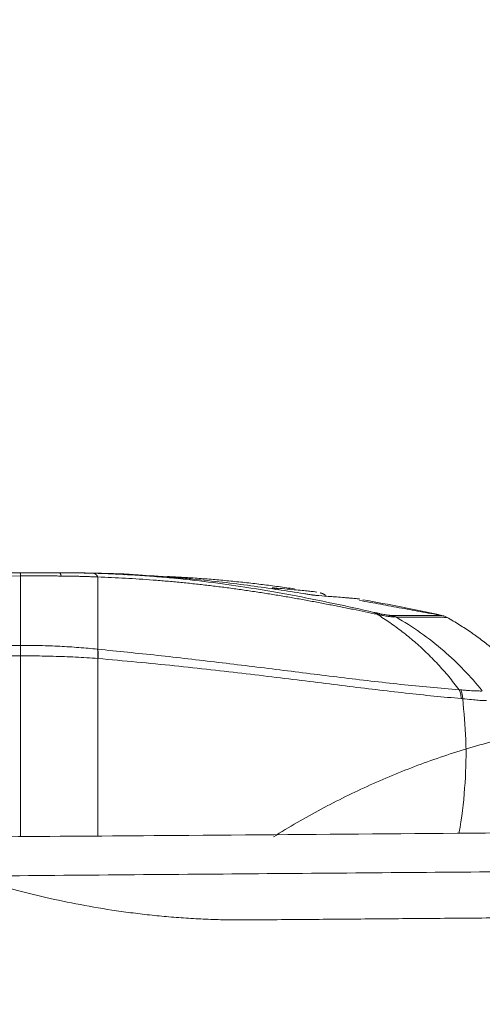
# Model space of a CAD drawing. Header units: millimetres. Extents: x 0 to 594, y 0 to 420.
# Tile 85 of 256: x 274 to 280, y 165 to 178. Entities that reach past the tile are written whole.
import ezdxf

# ---------------------------------------------------------------- set-up
doc = ezdxf.new("R2010")
doc.units = ezdxf.units.MM
doc.layers.add('1', color=7, linetype='Continuous', true_color=0xffffff)
doc.styles.add('Arial Unicode MS', font='txt')
doc.dimstyles.get("Standard").update_dxf_attribs({"dimtxt": 0.18, "dimasz": 0.18, "dimexe": 0.18, "dimexo": 0.0625, "dimgap": 0.09, "dimtad": 0, "dimtih": 1, "dimtoh": 1, "dimdec": 4, "dimzin": 0, "dimdsep": 46, "dimtxsty": 'Standard', "dimcen": 0.09, "dimadec": 0, "dimazin": 0, "dimtfac": 1, "dimtdec": 4, "dimtofl": 0, "dimtmove": 0, "dimatfit": 3, "dimfxl": 0, "dimtolj": 1, "dimtzin": 0, "dimarcsym": 0})

# ---------------------------------------------------------------- blocks, each defined once
blk = doc.blocks.new('_U6')
at = {"layer": '1', "color": 18, "lineweight": 13}
for p, q in [((249.492, 222.88), (249.492, 205.581)), ((345.447, 147.949), (345.447, 209.581)), ((249.492, 207.581), (266.947, 207.581)), ((345.447, 207.581), (327.992, 207.581))]:
    blk.add_line(p, q, dxfattribs=at)
at = {"layer": '1', "color": 18}
for points in [[(249.492, 207.581), (252.992, 208.519), (252.992, 206.643)], [(345.447, 207.581), (341.947, 206.643), (341.947, 208.519)]]:
    blk.add_solid(points, dxfattribs=at)
at = {"layer": '1', "color": 18, "linetype": 'Continuous', "lineweight": 13, "char_height": 3.5, "attachment_point": 7, "line_spacing_factor": 1.047437, "style": 'Arial Unicode MS'}
for s, insert in [('\\fArial Unicode MS|b0|i0;\\W1.0000;LCG (DRY WEIGHT)', (281.299, 204.945)), ('\\fArial Unicode MS|b0|i0;\\W1.0000;1.92', (268.632, 204.945))]:
    blk.add_mtext(s, dxfattribs=dict(at, insert=insert))
blk = doc.blocks.new('_U9')
at = {"layer": '1', "color": 18, "lineweight": 13}
for p, q in [((249.492, 164.64), (361.654, 164.64)), ((359.654, 164.64), (359.654, 150.774)), ((359.654, 124.367), (359.654, 138.607)), ((160.769, 124.367), (361.654, 124.367))]:
    blk.add_line(p, q, dxfattribs=at)
at = {"layer": '1', "color": 18}
for points in [[(359.654, 164.64), (360.592, 161.14), (358.717, 161.14)], [(359.654, 124.367), (358.717, 127.867), (360.592, 127.867)]]:
    blk.add_solid(points, dxfattribs=at)
at = {"layer": '1', "color": 18, "linetype": 'Continuous', "lineweight": 13, "char_height": 3.5, "attachment_point": 7, "rotation": 90, "line_spacing_factor": 1.047437, "style": 'Arial Unicode MS'}
for s, insert in [('\\fArial Unicode MS|b0|i0;\\W1.0000;SINGLE POINT LIFT* EYE', (369.695, 140.265)), ('\\fArial Unicode MS|b0|i0;\\W1.0000;0.81', (362.633, 140.265))]:
    blk.add_mtext(s, dxfattribs=dict(at, insert=insert))
blk = doc.blocks.new('_U10')
at = {"layer": '1', "color": 18, "lineweight": 13}
for p, q in [((249.492, 222.88), (380.277, 222.88)), ((378.277, 222.88), (378.277, 151.235)), ((378.277, 124.367), (378.277, 139.069)), ((160.769, 124.367), (380.277, 124.367))]:
    blk.add_line(p, q, dxfattribs=at)
at = {"layer": '1', "color": 18}
for points in [[(378.277, 222.88), (379.215, 219.38), (377.339, 219.38)], [(378.277, 124.367), (377.339, 127.867), (379.215, 127.867)]]:
    blk.add_solid(points, dxfattribs=at)
at = {"layer": '1', "color": 18, "linetype": 'Continuous', "lineweight": 13, "char_height": 3.5, "attachment_point": 7, "rotation": 90, "line_spacing_factor": 1.047437, "style": 'Arial Unicode MS'}
for s, insert in [('\\fArial Unicode MS|b0|i0;\\W1.0000;LIFTING STROPS* EYE', (388.318, 140.726)), ('\\fArial Unicode MS|b0|i0;\\W1.0000;1.97', (381.256, 140.726))]:
    blk.add_mtext(s, dxfattribs=dict(at, insert=insert))

msp = doc.modelspace()

# ---------------------------------------------------------------- linework, layer by layer
at = {"layer": '1', "color": 155, "linetype": 'Continuous', "lineweight": 13}
msp.add_arc((274.342, 61.135), 109.525, 90.04054, 90.26193, dxfattribs=at)
for centre, major_axis, ratio, start_param, end_param in [((274.342, 170.41), (0, -0.25), 0.207938, 2.555011, 3.141593), ((275.117, 170.496), (-0.005, -0.15), 0.808896, 3.141515, 3.500185), ((275.241, 170.492), (-0.15, 0.003), 1, 4.693405, 5.076979), ((275.241, 170.491), (-0.15, 0.002), 1, 4.68292, 5.057647), ((277.073, 170.319), (0.02, 0.149), 0.731324, 5.811194, 6.262162), ((277.098, 170.316), (0.013, 0.149), 0.978135, 5.753584, 6.213852), ((278.345, 169.908), (-0.055, -0.244), 0.744304, 2.778279, 3.047224), ((278.553, 169.871), (-0.007, -0.25), 0.973369, 2.655838, 2.864262), ((279.374, 169.004), (-0.037, -0.247), 0.722201, 1.798081, 2.297445)]:
    msp.add_ellipse(centre, major_axis=major_axis, ratio=ratio, start_param=start_param, end_param=end_param, dxfattribs=at)
for points, knots in [([(259.994, 169.716), (260.86, 169.831), (261.728, 169.935), (263.841, 170.163), (265.088, 170.276), (267.586, 170.459), (268.836, 170.529), (271.338, 170.626), (272.589, 170.653), (273.841, 170.659)], [0, 0, 0, 0, 0.188751, 0.188751, 0.459167, 0.459167, 0.729584, 0.729584, 1, 1, 1, 1]), ([(274.342, 170.66), (274.355, 170.66), (274.383, 170.66), (274.425, 170.66), (274.466, 170.66), (274.507, 170.659), (274.547, 170.659), (274.587, 170.658), (274.627, 170.658), (274.667, 170.657), (274.706, 170.656), (274.746, 170.655), (274.772, 170.654), (274.784, 170.654)], [0, 0, 0, 0, 0.091957, 0.183544, 0.274814, 0.365818, 0.456609, 0.547242, 0.637773, 0.728256, 0.81875, 0.909312, 1, 1, 1, 1]), ([(274.694, 170.657), (274.67, 170.657), (274.645, 170.658), (274.548, 170.659), (274.475, 170.66), (274.402, 170.66)], [0, 0, 0, 0, 0.251077, 0.251077, 1, 1, 1, 1]), ([(274.694, 170.657), (274.694, 170.657), (274.693, 170.657), (274.692, 170.657), (274.691, 170.657), (274.689, 170.657), (274.688, 170.657), (274.687, 170.657), (274.686, 170.657), (274.684, 170.657), (274.681, 170.657), (274.678, 170.657), (274.675, 170.658)], [0, 0, 0, 0, 0.245207, 0.245207, 0.496805, 0.496805, 0.559704, 0.559704, 0.622604, 0.748402, 0.748402, 1, 1, 1, 1]), ([(274.675, 170.657), (274.678, 170.657), (274.683, 170.657), (274.687, 170.657), (274.689, 170.657), (274.69, 170.657), (274.691, 170.657), (274.692, 170.657), (274.692, 170.657), (274.694, 170.657), (274.694, 170.657), (274.694, 170.657)], [0, 0, 0, 0, 0.251176, 0.502352, 0.502352, 0.565146, 0.565146, 0.62794, 0.753528, 0.753528, 1, 1, 1, 1]), ([(274.784, 170.654), (274.869, 170.651), (275.04, 170.646), (275.292, 170.632), (275.545, 170.615), (275.875, 170.587), (276.279, 170.542), (276.795, 170.47), (277.337, 170.376), (277.896, 170.264), (278.237, 170.188), (278.408, 170.149)], [0, 0, 0, 0, 0.061524, 0.123589, 0.186396, 0.250154, 0.374102, 0.499969, 0.66603, 0.831859, 1, 1, 1, 1]), ([(274.795, 170.655), (274.795, 170.655), (274.795, 170.655), (274.797, 170.655), (274.798, 170.655), (274.8, 170.655), (274.8, 170.655), (274.801, 170.655), (274.803, 170.655), (274.804, 170.655), (274.808, 170.655), (274.811, 170.655), (274.814, 170.655)], [0, 0, 0, 0, 0.246037, 0.246037, 0.497358, 0.497358, 0.560188, 0.560188, 0.623018, 0.748679, 0.748679, 1, 1, 1, 1]), ([(277.502, 170.391), (277.394, 170.408), (277.283, 170.426), (277.055, 170.46), (276.938, 170.476), (276.7, 170.508), (276.578, 170.524), (276.329, 170.552), (276.202, 170.566), (276.007, 170.584), (275.941, 170.59), (275.842, 170.599), (275.808, 170.601), (275.758, 170.605), (275.741, 170.607), (275.707, 170.609), (275.691, 170.61), (275.538, 170.622), (275.401, 170.63), (275.158, 170.642), (275.054, 170.647), (274.948, 170.65)], [0, 0, 0, 0, 0.148313, 0.148313, 0.296626, 0.296626, 0.444939, 0.444939, 0.593252, 0.593252, 0.667408, 0.667408, 0.704486, 0.704486, 0.723026, 0.723026, 0.741565, 0.741565, 0.889878, 0.889878, 1, 1, 1, 1]), ([(275.123, 170.646), (275.133, 170.646), (275.142, 170.646), (275.16, 170.645), (275.177, 170.644), (275.191, 170.644), (275.204, 170.643), (275.21, 170.643), (275.217, 170.643), (275.218, 170.643), (275.22, 170.643), (275.222, 170.643), (275.225, 170.643), (275.227, 170.642), (275.233, 170.642), (275.24, 170.642), (275.244, 170.642), (275.247, 170.642), (275.248, 170.642), (275.248, 170.642)], [0, 0, 0, 0, 0.125, 0.125, 0.25, 0.375, 0.375, 0.5, 0.5, 0.53125, 0.53125, 0.5625, 0.5625, 0.625, 0.625, 0.75, 0.875, 0.875, 1, 1, 1, 1]), ([(275.248, 170.641), (275.248, 170.641), (275.248, 170.641), (275.248, 170.641), (275.247, 170.641), (275.247, 170.641), (275.245, 170.641), (275.241, 170.641), (275.234, 170.641), (275.226, 170.642), (275.221, 170.642), (275.215, 170.642), (275.213, 170.642), (275.21, 170.642), (275.209, 170.642), (275.205, 170.642), (275.201, 170.642), (275.192, 170.643), (275.177, 170.643), (275.161, 170.644), (275.143, 170.645), (275.133, 170.645), (275.123, 170.645)], [0, 0, 0, 0, 0.028481, 0.028481, 0.059821, 0.122499, 0.122499, 0.247857, 0.373214, 0.373214, 0.498571, 0.498571, 0.52991, 0.52991, 0.56125, 0.56125, 0.623928, 0.623928, 0.749286, 0.874643, 0.874643, 1, 1, 1, 1]), ([(273.842, 170.619), (271.34, 170.608), (268.837, 170.51), (264.212, 170.171), (262.089, 169.953), (259.976, 169.674)], [0, 0, 0, 0, 0.540011, 0.540011, 1, 1, 1, 1]), ([(274.37, 170.618), (274.358, 170.618), (274.334, 170.618), (274.298, 170.619), (274.261, 170.619), (274.224, 170.619), (274.187, 170.619), (274.149, 170.619), (274.111, 170.619), (274.073, 170.619), (274.035, 170.619), (273.997, 170.619), (273.958, 170.619), (273.92, 170.619), (273.881, 170.619), (273.855, 170.619), (273.842, 170.619)], [0, 0, 0, 0, 0.069331, 0.138965, 0.208911, 0.279173, 0.349758, 0.420671, 0.491915, 0.563493, 0.635406, 0.707656, 0.780241, 0.853162, 0.926416, 1, 1, 1, 1]), ([(273.842, 170.619), (273.842, 170.504), (273.842, 170.235), (273.842, 169.901), (273.842, 169.722)], [0, 0, 0, 0, 0.5, 1, 1, 1, 1]), ([(274.842, 170.606), (274.833, 170.606), (274.815, 170.607), (274.789, 170.608), (274.762, 170.609), (274.735, 170.61), (274.708, 170.611), (274.681, 170.612), (274.653, 170.613), (274.626, 170.614), (274.598, 170.614), (274.57, 170.615), (274.542, 170.616), (274.514, 170.616), (274.485, 170.617), (274.457, 170.617), (274.428, 170.618), (274.399, 170.618), (274.38, 170.618), (274.37, 170.618)], [0, 0, 0, 0, 0.057765, 0.115638, 0.173624, 0.231728, 0.289956, 0.348313, 0.406804, 0.465434, 0.524206, 0.583126, 0.642198, 0.701424, 0.76081, 0.820357, 0.88007, 0.93995, 1, 1, 1, 1]), ([(278.452, 170.124), (278.401, 170.134), (278.299, 170.156), (278.142, 170.188), (277.982, 170.22), (277.819, 170.252), (277.654, 170.283), (277.487, 170.314), (277.318, 170.344), (277.147, 170.373), (276.974, 170.4), (276.8, 170.427), (276.625, 170.452), (276.449, 170.475), (276.272, 170.497), (276.094, 170.517), (275.915, 170.536), (275.736, 170.552), (275.557, 170.567), (275.378, 170.579), (275.199, 170.59), (275.021, 170.599), (274.901, 170.604), (274.842, 170.606)], [0, 0, 0, 0, 0.052179, 0.103937, 0.15527, 0.206176, 0.256649, 0.306685, 0.356275, 0.405411, 0.454087, 0.502295, 0.55003, 0.597286, 0.644056, 0.690331, 0.736107, 0.781379, 0.826142, 0.870392, 0.914123, 0.957328, 1, 1, 1, 1]), ([(274.842, 169.673), (274.842, 169.862), (274.842, 170.208), (274.842, 170.487), (274.842, 170.606)], [0, 0, 0, 0, 0.507571, 1, 1, 1, 1]), ([(277.096, 170.467), (277.099, 170.467), (277.104, 170.466), (277.109, 170.465), (277.112, 170.465), (277.113, 170.465), (277.115, 170.465), (277.116, 170.464), (277.118, 170.464), (277.119, 170.464), (277.12, 170.464)], [0, 0, 0, 0, 0.25, 0.5, 0.5, 0.625, 0.625, 0.75, 0.75, 1, 1, 1, 1]), ([(277.12, 170.464), (277.17, 170.46), (277.216, 170.456), (277.302, 170.449), (277.342, 170.445), (277.416, 170.438), (277.45, 170.435), (277.512, 170.429), (277.54, 170.427), (277.59, 170.421), (277.611, 170.419), (277.645, 170.415), (277.659, 170.413), (277.67, 170.411)], [0, 0, 0, 0, 0.171486, 0.171486, 0.342972, 0.342972, 0.514458, 0.514458, 0.685945, 0.685945, 0.857431, 0.857431, 1, 1, 1, 1]), ([(277.662, 170.368), (277.659, 170.368), (277.652, 170.369), (277.638, 170.37), (277.627, 170.371), (277.62, 170.372), (277.619, 170.373), (277.616, 170.373), (277.611, 170.374), (277.606, 170.374), (277.596, 170.376), (277.582, 170.378), (277.558, 170.382), (277.531, 170.386), (277.512, 170.389), (277.502, 170.391)], [0, 0, 0, 0, 0.125, 0.25, 0.375, 0.375, 0.40625, 0.40625, 0.4375, 0.5, 0.5, 0.625, 0.75, 0.875, 1, 1, 1, 1]), ([(277.782, 170.371), (277.782, 170.371), (277.781, 170.372), (277.778, 170.374), (277.773, 170.378), (277.767, 170.381), (277.762, 170.384), (277.757, 170.386), (277.752, 170.389), (277.747, 170.391), (277.742, 170.393), (277.737, 170.394), (277.732, 170.396), (277.728, 170.397), (277.723, 170.398), (277.718, 170.399), (277.715, 170.4), (277.713, 170.4)], [0, 0, 0, 0, 0.000501, 0.081587, 0.161183, 0.239287, 0.315899, 0.391021, 0.464651, 0.536789, 0.607436, 0.676592, 0.744257, 0.81043, 0.875111, 0.938301, 1, 1, 1, 1]), ([(278.228, 170.32), (278.228, 170.32), (278.228, 170.32), (278.215, 170.322), (278.199, 170.324), (278.162, 170.328), (278.139, 170.33), (278.108, 170.333), (278.102, 170.333), (278.088, 170.334), (278.067, 170.336), (278.045, 170.338), (277.998, 170.342), (277.963, 170.345), (277.916, 170.348), (277.906, 170.349), (277.887, 170.351), (277.857, 170.353), (277.825, 170.355), (277.759, 170.36), (277.712, 170.364), (277.662, 170.368)], [0, 0, 0, 0, 0.002742, 0.002742, 0.168952, 0.168952, 0.335162, 0.335162, 0.376714, 0.376714, 0.418266, 0.501371, 0.501371, 0.667581, 0.667581, 0.709133, 0.709133, 0.750686, 0.83379, 0.83379, 1, 1, 1, 1]), ([(279.286, 170.11), (279.117, 170.148), (278.947, 170.183), (278.607, 170.25), (278.436, 170.282), (278.265, 170.311)], [0, 0, 0, 0, 0.5, 0.5, 1, 1, 1, 1]), ([(278.417, 170.147), (278.421, 170.146), (278.429, 170.144), (278.442, 170.142), (278.456, 170.139), (278.471, 170.135), (278.494, 170.13), (278.521, 170.124), (278.55, 170.119), (278.575, 170.115), (278.592, 170.112), (278.604, 170.111), (278.612, 170.11), (278.619, 170.11), (278.624, 170.11), (278.626, 170.11)], [0, 0, 0, 0, 0.044318, 0.086035, 0.125152, 0.189436, 0.249983, 0.37944, 0.499912, 0.621853, 0.749854, 0.808752, 0.870045, 0.933781, 1, 1, 1, 1]), ([(279.51, 169.149), (279.466, 169.207), (279.378, 169.321), (279.236, 169.481), (279.088, 169.632), (278.935, 169.771), (278.778, 169.9), (278.617, 170.018), (278.507, 170.089), (278.452, 170.124)], [0, 0, 0, 0, 0.149374, 0.296912, 0.4424, 0.585658, 0.726463, 0.864627, 1, 1, 1, 1]), ([(278.672, 170.089), (278.669, 170.089), (278.662, 170.089), (278.651, 170.09), (278.631, 170.092), (278.597, 170.096), (278.542, 170.106), (278.494, 170.115), (278.469, 170.12), (278.461, 170.122)], [0, 0, 0, 0, 0.103155, 0.186596, 0.250278, 0.500216, 0.75001, 0.917063, 1, 1, 1, 1]), ([(278.645, 170.11), (278.753, 170.11), (278.847, 170.11), (279.008, 170.11), (279.075, 170.11), (279.155, 170.11), (279.19, 170.11), (279.217, 170.11), (279.234, 170.11), (279.241, 170.11), (279.274, 170.11), (279.287, 170.11), (279.286, 170.11)], [0, 0, 0, 0, 0.25, 0.25, 0.5, 0.5, 0.625, 0.6875, 0.6875, 0.75, 0.75, 1, 1, 1, 1]), ([(278.692, 170.089), (278.69, 170.089), (278.685, 170.089), (278.679, 170.089), (278.674, 170.089), (278.672, 170.089)], [0, 0, 0, 0, 0.383927, 0.71729, 1, 1, 1, 1]), ([(279.354, 170.084), (279.353, 170.084), (279.351, 170.084), (279.334, 170.084), (279.309, 170.085), (279.275, 170.085), (279.233, 170.085), (279.184, 170.086), (279.128, 170.086), (279.066, 170.087), (278.999, 170.087), (278.928, 170.087), (278.853, 170.088), (278.775, 170.088), (278.72, 170.089), (278.692, 170.089)], [0, 0, 0, 0, 0.090864, 0.179391, 0.265542, 0.34933, 0.430775, 0.509897, 0.586712, 0.661238, 0.733491, 0.803484, 0.871229, 0.936732, 1, 1, 1, 1]), ([(279.81, 169.134), (279.66, 169.321), (279.315, 169.678), (278.912, 169.964), (278.692, 170.089)], [0, 0, 0, 0, 0.485596, 1, 1, 1, 1]), ([(280.486, 169.134), (280.446, 169.181), (280.366, 169.275), (280.239, 169.41), (280.15, 169.496), (280.081, 169.559), (280.058, 169.58), (280.024, 169.611), (280.012, 169.621), (279.988, 169.641), (279.977, 169.651), (279.917, 169.701), (279.869, 169.74), (279.795, 169.796), (279.758, 169.824), (279.72, 169.851), (279.695, 169.869), (279.682, 169.878), (279.618, 169.922), (279.515, 169.99), (279.408, 170.053), (279.354, 170.084)], [0, 0, 0, 0, 0.125, 0.25, 0.375, 0.375, 0.4375, 0.4375, 0.46875, 0.46875, 0.5, 0.5, 0.625, 0.625, 0.6875, 0.71875, 0.71875, 0.75, 0.75, 0.875, 1, 1, 1, 1]), ([(260.244, 168.805), (262.27, 169.07), (264.304, 169.278), (268.839, 169.613), (271.341, 169.711), (273.842, 169.722)], [0, 0, 0, 0, 0.449472, 0.449472, 1, 1, 1, 1]), ([(273.842, 169.722), (273.884, 169.722), (273.969, 169.722), (274.097, 169.72), (274.224, 169.716), (274.35, 169.711), (274.475, 169.704), (274.599, 169.695), (274.72, 169.685), (274.799, 169.677), (274.839, 169.673)], [0, 0, 0, 0, 0.124809, 0.249954, 0.375271, 0.500612, 0.625848, 0.750873, 0.875606, 1, 1, 1, 1]), ([(273.842, 169.587), (273.842, 169.599), (273.842, 169.611), (273.842, 169.634), (273.842, 169.646), (273.842, 169.669), (273.842, 169.68), (273.842, 169.702), (273.842, 169.713), (273.842, 169.722)], [0, 0, 0, 0, 0.25, 0.25, 0.5, 0.5, 0.75, 0.75, 1, 1, 1, 1]), ([(274.842, 169.673), (274.97, 169.66), (275.231, 169.634), (275.619, 169.593), (276.011, 169.549), (276.405, 169.503), (276.801, 169.455), (277.197, 169.406), (277.591, 169.356), (277.984, 169.308), (278.374, 169.261), (278.759, 169.218), (279.141, 169.179), (279.386, 169.159), (279.51, 169.149)], [0, 0, 0, 0, 0.072244, 0.146579, 0.222983, 0.301442, 0.381943, 0.464467, 0.54898, 0.635453, 0.723844, 0.814101, 0.906169, 1, 1, 1, 1]), ([(274.842, 169.553), (274.794, 169.556), (274.7, 169.563), (274.556, 169.571), (274.412, 169.578), (274.267, 169.582), (274.124, 169.585), (273.982, 169.587), (273.888, 169.587), (273.842, 169.587)], [0, 0, 0, 0, 0.148351, 0.295168, 0.440301, 0.583563, 0.724744, 0.863628, 1, 1, 1, 1]), ([(274.842, 167.26), (274.842, 167.386), (274.842, 168.15), (274.842, 168.915), (274.842, 169.553)], [0, 0, 0, 0, 0.164689, 1, 1, 1, 1]), ([(279.537, 169.036), (279.42, 169.046), (279.186, 169.067), (278.819, 169.106), (278.437, 169.15), (278.041, 169.199), (277.63, 169.25), (277.203, 169.303), (276.761, 169.356), (276.304, 169.409), (275.832, 169.46), (275.346, 169.508), (275.012, 169.538), (274.844, 169.553)], [0, 0, 0, 0, 0.08734, 0.175477, 0.264388, 0.354042, 0.4444, 0.535433, 0.627117, 0.719427, 0.81235, 0.905882, 1, 1, 1, 1]), ([(279.511, 169.149), (279.513, 169.142), (279.52, 169.128), (279.528, 169.102), (279.534, 169.071), (279.536, 169.048), (279.537, 169.036)], [0, 0, 0, 0, 0.192832, 0.424699, 0.694637, 1, 1, 1, 1]), ([(279.533, 169.148), (279.541, 169.147), (279.55, 169.146), (279.562, 169.145), (279.566, 169.145), (279.575, 169.144), (279.587, 169.143), (279.598, 169.142), (279.614, 169.141), (279.621, 169.141), (279.643, 169.139), (279.657, 169.138), (279.683, 169.136), (279.696, 169.136), (279.719, 169.135), (279.73, 169.134), (279.75, 169.134), (279.76, 169.134), (279.777, 169.133), (279.785, 169.133), (279.798, 169.133), (279.804, 169.133), (279.81, 169.134)], [0, 0, 0, 0, 0.0625, 0.0625, 0.09375, 0.09375, 0.125, 0.1875, 0.1875, 0.25, 0.25, 0.375, 0.375, 0.5, 0.5, 0.625, 0.625, 0.75, 0.75, 0.875, 0.875, 1, 1, 1, 1]), ([(279.509, 167.295), (279.514, 167.322), (279.55, 167.538), (279.595, 167.941), (279.607, 168.497), (279.573, 168.857), (279.557, 169.033)], [0, 0, 0, 0, 0.045904, 0.377903, 0.696633, 1, 1, 1, 1]), ([(279.863, 169.011), (279.851, 169.01), (279.825, 169.009), (279.76, 169.014), (279.673, 169.022), (279.596, 169.029), (279.557, 169.033)], [0, 0, 0, 0, 0.229028, 0.473482, 0.731418, 1, 1, 1, 1]), ([(277.111, 167.249), (277.212, 167.313), (277.416, 167.436), (277.726, 167.609), (278.042, 167.771), (278.362, 167.922), (278.687, 168.062), (279.017, 168.191), (279.352, 168.308), (279.692, 168.414), (279.95, 168.485), (280.095, 168.521), (280.138, 168.532), (280.153, 168.535), (280.182, 168.542), (280.197, 168.546), (280.269, 168.563), (280.327, 168.576), (280.502, 168.615), (280.735, 168.662), (281.086, 168.719), (281.438, 168.765), (281.79, 168.798), (282.143, 168.819), (282.497, 168.829), (282.852, 168.825), (283.208, 168.81), (283.446, 168.791), (283.58, 168.778), (283.595, 168.777), (283.624, 168.774), (283.669, 168.769), (283.773, 168.758), (283.862, 168.747), (284.039, 168.724), (284.274, 168.689), (284.623, 168.624), (284.969, 168.548), (285.312, 168.46), (285.651, 168.36), (285.988, 168.249), (286.321, 168.125), (286.541, 168.035), (286.705, 167.964), (286.787, 167.928), (286.882, 167.885), (286.922, 167.866), (286.949, 167.853), (286.963, 167.847), (287.084, 167.789), (287.298, 167.683), (287.612, 167.515), (287.816, 167.395), (287.917, 167.334)], [0, 0, 0, 0, 0.03125, 0.0625, 0.09375, 0.125, 0.15625, 0.1875, 0.21875, 0.25, 0.28125, 0.289062, 0.289062, 0.292969, 0.292969, 0.296875, 0.296875, 0.3125, 0.3125, 0.34375, 0.375, 0.40625, 0.4375, 0.46875, 0.5, 0.53125, 0.5625, 0.59375, 0.59375, 0.597656, 0.597656, 0.601562, 0.609375, 0.625, 0.625, 0.65625, 0.6875, 0.71875, 0.75, 0.78125, 0.8125, 0.84375, 0.875, 0.875, 0.890625, 0.898437, 0.902344, 0.902344, 0.90625, 0.90625, 0.9375, 0.96875, 1, 1, 1, 1]), ([(331.426, 167.716), (330.541, 167.709), (328.685, 167.694), (325.769, 167.671), (322.591, 167.645), (319.148, 167.617), (315.417, 167.587), (311.393, 167.554), (307.074, 167.518), (302.48, 167.48), (297.614, 167.44), (292.507, 167.399), (287.164, 167.356), (281.588, 167.312), (276.348, 167.272), (272.967, 167.246), (271.532, 167.235)], [0, 0, 0, 0, 0.044318, 0.092978, 0.146046, 0.203522, 0.265409, 0.332954, 0.405073, 0.481764, 0.563019, 0.648834, 0.737546, 0.830639, 0.928106, 1, 1, 1, 1]), ([(273.147, 166.743), (273.756, 166.748), (274.365, 166.753), (275.584, 166.763), (276.194, 166.768), (278.022, 166.783), (279.241, 166.792), (282.897, 166.822), (285.335, 166.841), (290.211, 166.878), (292.648, 166.897), (296.305, 166.925), (297.524, 166.934), (299.961, 166.952), (302.399, 166.971), (306.056, 166.999), (308.493, 167.017), (310.931, 167.036), (312.15, 167.045), (314.588, 167.063), (315.807, 167.072), (319.463, 167.1), (321.901, 167.118), (326.776, 167.153), (329.214, 167.171), (331.652, 167.188)], [0, 0, 0, 0, 0.03125, 0.03125, 0.0625, 0.0625, 0.125, 0.125, 0.25, 0.25, 0.375, 0.375, 0.4375, 0.4375, 0.5, 0.5625, 0.625, 0.625, 0.6875, 0.6875, 0.75, 0.75, 0.875, 0.875, 1, 1, 1, 1]), ([(273.147, 166.743), (273.262, 166.707), (273.383, 166.67), (273.638, 166.599), (273.77, 166.564), (274.046, 166.495), (274.189, 166.462), (274.483, 166.399), (274.635, 166.37), (274.945, 166.316), (275.104, 166.292), (275.348, 166.26), (275.511, 166.24), (275.678, 166.224), (275.845, 166.21), (275.929, 166.203), (276.099, 166.193), (276.269, 166.184), (276.525, 166.177), (276.697, 166.176), (276.783, 166.177)], [0, 0, 0, 0, 0.125, 0.125, 0.25, 0.25, 0.375, 0.375, 0.5, 0.5, 0.625, 0.625, 0.6875, 0.75, 0.75, 0.8125, 0.8125, 0.875, 0.9375, 1, 1, 1, 1]), ([(276.783, 166.177), (276.927, 166.178), (277.214, 166.181), (277.646, 166.184), (278.078, 166.188), (278.51, 166.191), (278.942, 166.195), (279.374, 166.198), (279.805, 166.202), (280.237, 166.205), (280.669, 166.209), (281.101, 166.212), (281.533, 166.216), (281.965, 166.219), (282.397, 166.223), (282.828, 166.226), (283.26, 166.229), (283.692, 166.233), (284.124, 166.236), (284.556, 166.24), (284.988, 166.243), (285.419, 166.246), (285.851, 166.25), (286.283, 166.253), (286.715, 166.256), (287.147, 166.26), (287.579, 166.263), (288.01, 166.266), (288.442, 166.27), (288.874, 166.273), (289.306, 166.276), (289.738, 166.279), (290.17, 166.283), (290.601, 166.286), (291.033, 166.289), (291.465, 166.292), (291.897, 166.296), (292.329, 166.299), (292.761, 166.302), (293.192, 166.305), (293.624, 166.309), (294.056, 166.312), (294.488, 166.315), (294.92, 166.318), (295.352, 166.321), (295.784, 166.325), (296.215, 166.328), (296.647, 166.331), (297.079, 166.334), (297.511, 166.337), (297.943, 166.341), (298.375, 166.344), (298.806, 166.347), (299.238, 166.35), (299.67, 166.353), (300.102, 166.357), (300.534, 166.36), (300.966, 166.363), (301.397, 166.366), (301.829, 166.369), (302.261, 166.372), (302.693, 166.376), (303.125, 166.379), (303.557, 166.382), (303.988, 166.385), (304.42, 166.388), (304.852, 166.391), (305.475, 166.396), (306.29, 166.402), (307.296, 166.409), (308.302, 166.417), (309.308, 166.424), (310.314, 166.431), (311.32, 166.439), (312.326, 166.446), (313.331, 166.453), (314.337, 166.46), (315.343, 166.468), (316.349, 166.475), (317.355, 166.482), (318.361, 166.489), (319.367, 166.496), (320.373, 166.503), (321.379, 166.51), (322.05, 166.515), (322.385, 166.517)], [0, 0, 0, 0, 0.00947, 0.018939, 0.028409, 0.037879, 0.047348, 0.056818, 0.066288, 0.075758, 0.085227, 0.094697, 0.104167, 0.113636, 0.123106, 0.132576, 0.142045, 0.151515, 0.160985, 0.170455, 0.179924, 0.189394, 0.198864, 0.208333, 0.217803, 0.227273, 0.236742, 0.246212, 0.255682, 0.265152, 0.274621, 0.284091, 0.293561, 0.30303, 0.3125, 0.32197, 0.331439, 0.340909, 0.350379, 0.359848, 0.369318, 0.378788, 0.388258, 0.397727, 0.407197, 0.416667, 0.426136, 0.435606, 0.445076, 0.454545, 0.464015, 0.473485, 0.482955, 0.492424, 0.501894, 0.511364, 0.520833, 0.530303, 0.539773, 0.549242, 0.558712, 0.568182, 0.577652, 0.587121, 0.596591, 0.606061, 0.61553, 0.625, 0.647059, 0.669118, 0.691176, 0.713235, 0.735294, 0.757353, 0.779412, 0.801471, 0.82353, 0.845588, 0.867647, 0.889706, 0.911765, 0.933823, 0.955882, 0.977941, 1, 1, 1, 1])]:
    msp.add_open_spline(points, degree=3, knots=knots, dxfattribs=at)
for points, degree in [([(273.841, 170.659), (274.01, 170.66), (274.177, 170.66), (274.342, 170.66)], 3), ([(274.28, 170.66), (274.286, 170.66), (274.292, 170.66), (274.298, 170.66)], 3), ([(274.359, 170.66), (274.353, 170.66), (274.347, 170.66), (274.342, 170.66)], 3), ([(274.365, 170.66), (274.359, 170.66), (274.353, 170.66), (274.347, 170.66)], 3), ([(274.402, 170.66), (274.387, 170.66), (274.373, 170.66), (274.359, 170.66)], 3), ([(274.694, 170.657), (274.694, 170.657), (274.694, 170.657), (274.694, 170.657)], 3), ([(275.123, 170.645), (275.013, 170.65), (274.903, 170.653), (274.793, 170.655)], 3), ([(274.814, 170.655), (274.917, 170.653), (275.02, 170.65), (275.123, 170.646)], 3), ([(275.248, 170.642), (275.248, 170.642), (275.248, 170.641), (275.248, 170.641)], 3), ([(275.248, 170.638), (275.248, 170.639), (275.248, 170.639), (275.248, 170.64)], 3), ([(275.248, 170.638), (275.282, 170.637), (275.316, 170.635), (275.35, 170.633)], 3), ([(277.384, 170.452), (276.564, 170.573), (275.744, 170.612)], 2), ([(279.314, 170.103), (278.225, 170.303)], 1), ([(278.408, 170.149), (278.411, 170.149), (278.414, 170.148), (278.417, 170.147)], 3), ([(278.461, 170.122), (278.458, 170.122), (278.455, 170.123), (278.452, 170.124)], 3), ([(278.626, 170.11), (278.633, 170.11), (278.639, 170.11), (278.645, 170.11)], 3), ([(279.354, 170.084), (279.333, 170.096), (279.31, 170.105), (279.286, 170.11)], 3), ([(274.839, 169.673), (274.84, 169.673), (274.841, 169.673), (274.842, 169.673)], 3), ([(273.842, 169.587), (269.61, 169.568), (265.382, 169.3), (261.183, 168.787)], 3), ([(273.842, 167.253), (273.842, 168.031), (273.842, 168.809), (273.842, 169.587)], 3), ([(279.51, 169.15), (279.518, 169.149), (279.525, 169.148), (279.533, 169.148)], 3), ([(279.557, 169.033), (279.55, 169.034), (279.543, 169.035), (279.537, 169.036)], 3)]:
    msp.add_open_spline(points, degree=degree, dxfattribs=at)
for points, weights in [([(273.842, 170.619), (273.841, 170.659), (273.841, 170.659)], [1, 0.959352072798, 0.999940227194]), ([(274.842, 170.606), (274.817, 170.653), (274.784, 170.654)], [0.999999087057, 0.952421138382, 0.999999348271]), ([(278.408, 170.149), (278.432, 170.141), (278.452, 170.124)], [1, 0.990833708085, 1]), ([(278.692, 170.089), (278.67, 170.102), (278.645, 170.11)], [0.999999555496, 0.994523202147, 0.999999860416]), ([(274.842, 169.553), (274.846, 169.617), (274.839, 169.673)], [1, 0.968293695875, 1]), ([(274.842, 169.673), (274.849, 169.617), (274.844, 169.553)], [0.999993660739, 0.968319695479, 0.999997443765])]:
    msp.add_rational_spline(points, weights, degree=2, dxfattribs=at)

# ---------------------------------------------------------------- dimensions: what is measured, and where the dimension line sits
at = {"layer": '1', "color": 18, "linetype": 'Continuous', "lineweight": 13}
for base, p2, text, picture, middle in [((378.277, 222.88), (249.492, 222.88), ' <> \\P\\fArial Unicode MS|b0|i0;\\C18;{\\H1.00x;\\fArial Unicode MS|b0|i0;LIFTING STROPS* EYE\\fArial Unicode MS|b0|i0;}\\C18;', '_U10', (378.277, 167.02)), ((359.654, 164.64), (249.492, 164.64), ' <> \\P\\fArial Unicode MS|b0|i0;\\C18;{\\H1.00x;\\fArial Unicode MS|b0|i0;SINGLE POINT LIFT* EYE\\fArial Unicode MS|b0|i0;}\\C18;', '_U9', (359.654, 201.723))]:
    dim = msp.add_linear_dim(base=base, p1=(160.769, 124.367), p2=p2, angle=90, text=text, dimstyle='Standard', override={"dimtxt": 3.5, "dimasz": 3.5, "dimexe": 2, "dimexo": 0, "dimgap": 1.5, "dimtih": 0, "dimtoh": 0, "dimdec": 2, "dimlfac": 0.02, "dimdsep": 46, "dimlunit": 2, "dimtxsty": 'Arial Unicode MS', "dimsah": 1, "dimse1": 0, "dimse2": 0, "dimsd1": 0, "dimsd2": 0, "dimclrd": 18, "dimclre": 18, "dimclrt": 18, "dimtol": 0, "dimtm": -0.1, "dimtfac": 1, "dimtdec": 2, "dimtofl": 1, "dimtmove": 0, "dimlwd": 13, "dimlwe": 13}, dxfattribs=at)
    dim.commit()
    dim.dimension.update_dxf_attribs({"geometry": picture, "text_midpoint": middle, "dimtype": 160})
dim = msp.add_linear_dim(base=(345.447, 207.581), p1=(249.492, 222.88), p2=(345.447, 147.949), text=' <> \\fArial Unicode MS|b0|i0;\\C18;{\\H1.00x;\\fArial Unicode MS|b0|i0;LCG (DRY WEIGHT)\\fArial Unicode MS|b0|i0;}\\C18;', dimstyle='Standard', override={"dimtxt": 3.5, "dimasz": 3.5, "dimexe": 2, "dimexo": 0, "dimgap": 1.5, "dimtih": 1, "dimtoh": 1, "dimdec": 2, "dimlfac": 0.02, "dimdsep": 46, "dimlunit": 2, "dimtxsty": 'Arial Unicode MS', "dimsah": 1, "dimse1": 0, "dimse2": 0, "dimsd1": 0, "dimsd2": 0, "dimclrd": 18, "dimclre": 18, "dimclrt": 18, "dimtol": 0, "dimtm": -0.1, "dimtfac": 1, "dimtdec": 2, "dimtofl": 1, "dimtmove": 0, "dimlwd": 13, "dimlwe": 13}, dxfattribs=at)
dim.commit()
dim.dimension.update_dxf_attribs({"geometry": '_U6', "text_midpoint": (297.469, 207.581), "dimtype": 160})

doc.saveas('drawing.dxf')
